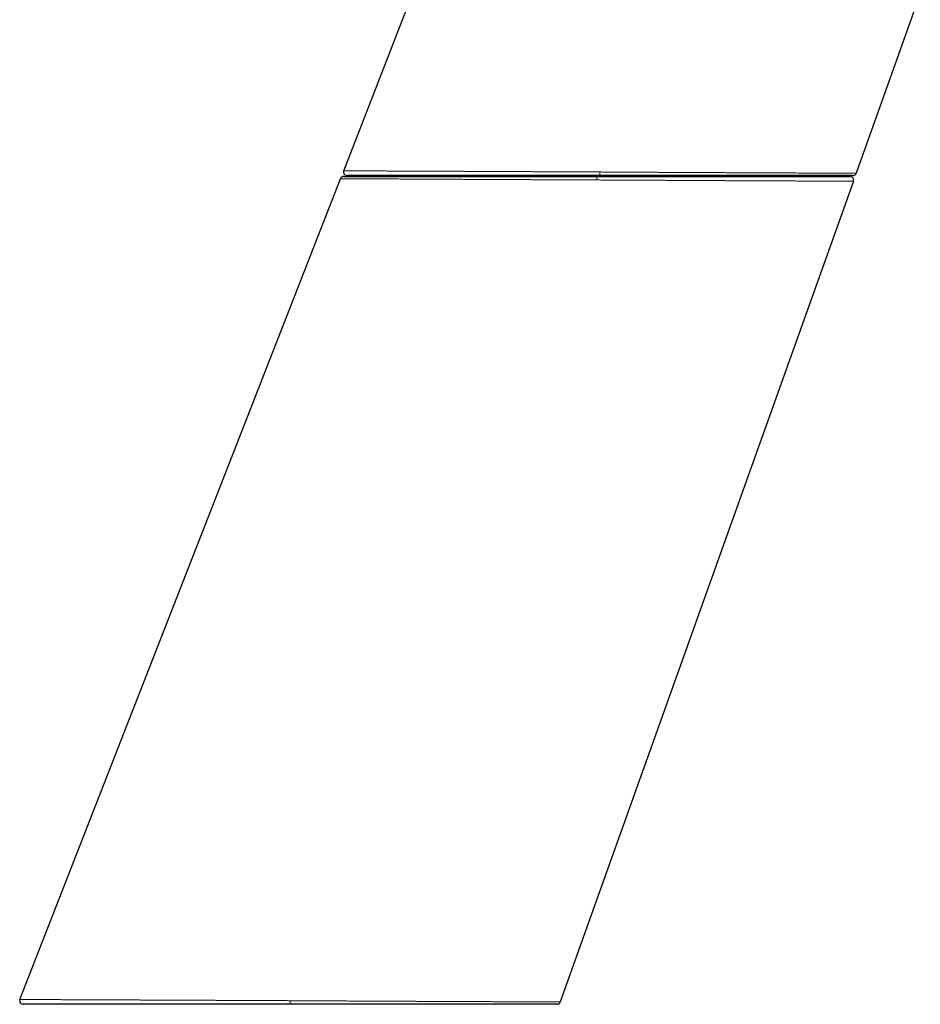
# Model space of a CAD drawing. Header units: millimetres. Extents: x 8 to 800, y 12 to 773.
# Tile 28 of 32: x 546 to 647, y 471 to 582. Entities that reach past the tile are written whole.
import ezdxf

# ---------------------------------------------------------------- set-up
doc = ezdxf.new("R2010")
doc.units = ezdxf.units.MM

msp = doc.modelspace()

# ---------------------------------------------------------------- linework, layer by layer
at = {"color": 7, "linetype": 'Continuous', "lineweight": 30}
for p, q in [((582.3, 564.98), (590.1, 585.05)), ((647.3, 585.05), (640.07, 564.71)), ((545.79, 471.54), (581.93, 564.09)), ((594.89, 564.44), (594.89, 564.34)), ((599.89, 564.34), (599.89, 564.44)), ((639.77, 563.81), (606.71, 471.26))]:
    msp.add_line(p, q, dxfattribs=at)
at = {"color": 252, "linetype": 'Continuous', "lineweight": 0}
for p, q in [((595.39, 564.44), (595.39, 564.34)), ((599.39, 564.34), (599.39, 564.44)), ((611.18, 564.85), (611.18, 564.44))]:
    msp.add_line(p, q, dxfattribs=at)
at = {"color": 252, "linetype": 'Continuous', "lineweight": 0, "flags": 128}
for points in [[(610.85, 563.95), (610.85, 563.99), (610.85, 564.03), (610.85, 564.07), (610.85, 564.11), (610.85, 564.14), (610.85, 564.18), (610.85, 564.21), (610.85, 564.24), (610.85, 564.27), (610.85, 564.29), (610.85, 564.31), (610.85, 564.32), (610.85, 564.33), (610.85, 564.34), (610.85, 564.34)], [(576.25, 471), (576.25, 471), (576.25, 471.01), (576.25, 471.02), (576.25, 471.03), (576.25, 471.05), (576.25, 471.08), (576.25, 471.1), (576.25, 471.13), (576.25, 471.17), (576.25, 471.2), (576.25, 471.24), (576.25, 471.28), (576.25, 471.32), (576.25, 471.36), (576.25, 471.4)]]:
    msp.add_lwpolyline(points, dxfattribs=at)
at = {"color": 7, "linetype": 'Continuous', "lineweight": 30}
for centre, start, end in [((582.3, 563.94), 90, 158.6693), ((582.67, 564.84), 158.7636, 270), ((639.39, 563.94), 340.3397, 90), ((639.7, 564.84), 270, 340.434), ((546.16, 471.4), 158.6693, 270), ((606.33, 471.4), 270, 340.3397)]:
    msp.add_arc(centre, 0.4, start, end, dxfattribs=at)
at = {"color": 252, "linetype": 'Continuous', "lineweight": 0}
for points, knots in [([(610.85, 563.95), (610.85, 563.95), (610.67, 563.95), (610.32, 563.95), (609.79, 563.95), (609.25, 563.95), (608.7, 563.96), (608.14, 563.96), (607.59, 563.96), (607.03, 563.97), (606.44, 563.97), (605.82, 563.97), (605.16, 563.98), (604.57, 563.98), (604.05, 563.98), (603.6, 563.98), (603.1, 563.99), (602.57, 563.99), (601.99, 563.99), (601.42, 563.99), (600.84, 564), (600.23, 564), (599.61, 564), (599.04, 564.01), (598.52, 564.01), (598.06, 564.01), (597.6, 564.01), (597.11, 564.02), (596.59, 564.02), (596.05, 564.02), (595.56, 564.02), (595.12, 564.03), (594.73, 564.03), (594.31, 564.03), (593.86, 564.03), (593.38, 564.03), (592.9, 564.04), (592.42, 564.04), (591.92, 564.04), (591.42, 564.04), (590.96, 564.05), (590.55, 564.05), (590.19, 564.05), (589.83, 564.05), (589.46, 564.05), (589.07, 564.05), (588.66, 564.06), (588.3, 564.06), (587.97, 564.06), (587.69, 564.06), (587.39, 564.06), (587.07, 564.06), (586.73, 564.06), (586.41, 564.07), (586.08, 564.07), (585.75, 564.07), (585.42, 564.07), (585.13, 564.07), (584.88, 564.07), (584.66, 564.07), (584.44, 564.07), (584.22, 564.08), (584, 564.08), (583.77, 564.08), (583.56, 564.08), (583.36, 564.08), (583.18, 564.08), (583.01, 564.08), (582.86, 564.08), (582.71, 564.08), (582.58, 564.08), (582.46, 564.08), (582.35, 564.08), (582.25, 564.08), (582.17, 564.08), (582.09, 564.08), (582.03, 564.08), (581.99, 564.09), (581.95, 564.09), (581.93, 564.09), (581.93, 564.09), (581.93, 564.09)], [0, 0, 0, 0, 0.000001, 0.011658, 0.023316, 0.034973, 0.047278, 0.059587, 0.071897, 0.084205, 0.09651, 0.111256, 0.126004, 0.140751, 0.151008, 0.161266, 0.171524, 0.184744, 0.197968, 0.211191, 0.224411, 0.239228, 0.254047, 0.268864, 0.280184, 0.291506, 0.302828, 0.314148, 0.327964, 0.341781, 0.355597, 0.365855, 0.376113, 0.386371, 0.399592, 0.412815, 0.426038, 0.439259, 0.454076, 0.468895, 0.483711, 0.495031, 0.506352, 0.517673, 0.528992, 0.542807, 0.556623, 0.570438, 0.580694, 0.590951, 0.601207, 0.614426, 0.627647, 0.640869, 0.654087, 0.668902, 0.683718, 0.698532, 0.709849, 0.721168, 0.732486, 0.743803, 0.757614, 0.771427, 0.785238, 0.798491, 0.811743, 0.825007, 0.838271, 0.85158, 0.864892, 0.878204, 0.891513, 0.90487, 0.918227, 0.931851, 0.94548, 0.959113, 0.972746, 0.986376, 1, 1, 1, 1]), ([(582.3, 564.98), (582.3, 564.98), (582.3, 564.98), (582.31, 564.98), (582.33, 564.98), (582.36, 564.98), (582.41, 564.98), (582.47, 564.98), (582.55, 564.98), (582.63, 564.98), (582.73, 564.98), (582.83, 564.98), (582.92, 564.98), (583.02, 564.98), (583.14, 564.98), (583.28, 564.98), (583.42, 564.98), (583.58, 564.98), (583.76, 564.98), (583.97, 564.98), (584.2, 564.98), (584.43, 564.98), (584.64, 564.97), (584.85, 564.97), (585.06, 564.97), (585.28, 564.97), (585.51, 564.97), (585.76, 564.97), (586.01, 564.97), (586.25, 564.97), (586.48, 564.97), (586.72, 564.97), (587, 564.96), (587.31, 564.96), (587.63, 564.96), (587.96, 564.96), (588.31, 564.96), (588.7, 564.96), (589.13, 564.96), (589.53, 564.95), (589.9, 564.95), (590.25, 564.95), (590.6, 564.95), (590.97, 564.95), (591.34, 564.95), (591.72, 564.94), (592.1, 564.94), (592.47, 564.94), (592.82, 564.94), (593.18, 564.94), (593.58, 564.93), (594.03, 564.93), (594.48, 564.93), (594.94, 564.93), (595.44, 564.93), (595.97, 564.92), (596.54, 564.92), (597.07, 564.92), (597.56, 564.92), (598.01, 564.91), (598.47, 564.91), (598.93, 564.91), (599.4, 564.91), (599.87, 564.9), (600.35, 564.9), (600.8, 564.9), (601.23, 564.9), (601.68, 564.9), (602.2, 564.89), (602.77, 564.89), (603.35, 564.89), (603.94, 564.88), (604.52, 564.88), (605.11, 564.88), (605.71, 564.87), (606.31, 564.87), (606.91, 564.87), (607.51, 564.87), (608.12, 564.86), (608.73, 564.86), (609.34, 564.86), (609.96, 564.85), (610.57, 564.85), (610.98, 564.85), (611.18, 564.85), (611.18, 564.85)], [0, 0, 0, 0, 0.000001, 0.014082, 0.028167, 0.042254, 0.05634, 0.07042, 0.083729, 0.097041, 0.110353, 0.123662, 0.132577, 0.141492, 0.153809, 0.16613, 0.178451, 0.190772, 0.203089, 0.217786, 0.232485, 0.247183, 0.258376, 0.26957, 0.280765, 0.291957, 0.303392, 0.314829, 0.326265, 0.3377, 0.346967, 0.356235, 0.368543, 0.380856, 0.393169, 0.405481, 0.41779, 0.432477, 0.447167, 0.461854, 0.47304, 0.484227, 0.495414, 0.5066, 0.518028, 0.529457, 0.540886, 0.552314, 0.561576, 0.570838, 0.583143, 0.595452, 0.607762, 0.62007, 0.632376, 0.647059, 0.661745, 0.676428, 0.687611, 0.698796, 0.709981, 0.721164, 0.73259, 0.744017, 0.755445, 0.766871, 0.776132, 0.785392, 0.798696, 0.811999, 0.825324, 0.838652, 0.85198, 0.865305, 0.878701, 0.892101, 0.9055, 0.918896, 0.932385, 0.945876, 0.959365, 0.972909, 0.986455, 0.999999, 1, 1, 1, 1]), ([(611.18, 564.85), (611.18, 564.85), (611.36, 564.85), (611.71, 564.84), (612.24, 564.84), (612.8, 564.84), (613.4, 564.84), (614.04, 564.83), (614.67, 564.83), (615.3, 564.83), (615.9, 564.82), (616.46, 564.82), (616.98, 564.82), (617.48, 564.81), (617.96, 564.81), (618.41, 564.81), (618.9, 564.81), (619.44, 564.8), (620.01, 564.8), (620.58, 564.8), (621.17, 564.8), (621.78, 564.79), (622.4, 564.79), (622.97, 564.79), (623.48, 564.78), (623.95, 564.78), (624.4, 564.78), (624.89, 564.78), (625.41, 564.77), (625.95, 564.77), (626.44, 564.77), (626.88, 564.77), (627.27, 564.77), (627.69, 564.76), (628.14, 564.76), (628.63, 564.76), (629.1, 564.76), (629.59, 564.75), (630.08, 564.75), (630.59, 564.75), (631.04, 564.75), (631.45, 564.74), (631.81, 564.74), (632.17, 564.74), (632.54, 564.74), (632.94, 564.74), (633.34, 564.74), (633.71, 564.73), (634.03, 564.73), (634.31, 564.73), (634.61, 564.73), (634.93, 564.73), (635.27, 564.73), (635.6, 564.73), (635.93, 564.72), (636.25, 564.72), (636.58, 564.72), (636.87, 564.72), (637.12, 564.72), (637.35, 564.72), (637.56, 564.72), (637.78, 564.72), (638.01, 564.71), (638.23, 564.71), (638.44, 564.71), (638.64, 564.71), (638.83, 564.71), (639.01, 564.71), (639.18, 564.71), (639.34, 564.71), (639.48, 564.71), (639.59, 564.71), (639.69, 564.71), (639.77, 564.71), (639.84, 564.71), (639.91, 564.71), (639.97, 564.71), (640.02, 564.71), (640.05, 564.71), (640.07, 564.71), (640.07, 564.71), (640.07, 564.71)], [0, 0, 0, 0, 0.000001, 0.01162, 0.023239, 0.034857, 0.048881, 0.062911, 0.076942, 0.090971, 0.104995, 0.116756, 0.128519, 0.14028, 0.150536, 0.160793, 0.171049, 0.184268, 0.19749, 0.210711, 0.22393, 0.238745, 0.253563, 0.268378, 0.279697, 0.291018, 0.302339, 0.313658, 0.327473, 0.341289, 0.355104, 0.365367, 0.375631, 0.385894, 0.399121, 0.412351, 0.425581, 0.438809, 0.453633, 0.46846, 0.483284, 0.49461, 0.505937, 0.517265, 0.52859, 0.542413, 0.556237, 0.57006, 0.580325, 0.590591, 0.600856, 0.614086, 0.627319, 0.640552, 0.653782, 0.668609, 0.683438, 0.698266, 0.709593, 0.720922, 0.73225, 0.743577, 0.757401, 0.771226, 0.78505, 0.798319, 0.811588, 0.826222, 0.840861, 0.855501, 0.87014, 0.884774, 0.895917, 0.907062, 0.918206, 0.931817, 0.945429, 0.95904, 0.972693, 0.986347, 1, 1, 1, 1]), ([(639.77, 563.81), (639.77, 563.81), (639.77, 563.81), (639.76, 563.81), (639.74, 563.81), (639.7, 563.81), (639.66, 563.81), (639.6, 563.81), (639.54, 563.81), (639.46, 563.81), (639.38, 563.81), (639.28, 563.81), (639.19, 563.81), (639.08, 563.81), (638.96, 563.81), (638.83, 563.81), (638.67, 563.81), (638.51, 563.81), (638.33, 563.81), (638.14, 563.81), (637.95, 563.81), (637.75, 563.81), (637.54, 563.82), (637.32, 563.82), (637.08, 563.82), (636.8, 563.82), (636.5, 563.82), (636.21, 563.82), (635.94, 563.82), (635.68, 563.82), (635.41, 563.82), (635.14, 563.83), (634.86, 563.83), (634.56, 563.83), (634.26, 563.83), (633.97, 563.83), (633.7, 563.83), (633.41, 563.83), (633.08, 563.84), (632.72, 563.84), (632.35, 563.84), (631.97, 563.84), (631.56, 563.84), (631.11, 563.84), (630.63, 563.85), (630.18, 563.85), (629.76, 563.85), (629.37, 563.85), (628.98, 563.85), (628.57, 563.86), (628.16, 563.86), (627.74, 563.86), (627.32, 563.86), (626.92, 563.86), (626.54, 563.87), (626.14, 563.87), (625.7, 563.87), (625.22, 563.87), (624.73, 563.88), (624.24, 563.88), (623.71, 563.88), (623.14, 563.88), (622.53, 563.89), (621.96, 563.89), (621.44, 563.89), (620.97, 563.89), (620.49, 563.9), (620, 563.9), (619.51, 563.9), (619.01, 563.9), (618.51, 563.91), (618.04, 563.91), (617.6, 563.91), (617.2, 563.91), (616.8, 563.92), (616.33, 563.92), (615.78, 563.92), (615.15, 563.92), (614.51, 563.93), (613.87, 563.93), (613.25, 563.93), (612.64, 563.94), (612.04, 563.94), (611.45, 563.94), (611.05, 563.95), (610.85, 563.95), (610.85, 563.95)], [0, 0, 0, 0, 0.000001, 0.014652, 0.029304, 0.043954, 0.056303, 0.068655, 0.081008, 0.09336, 0.105709, 0.116904, 0.1281, 0.139297, 0.150492, 0.163347, 0.176207, 0.189068, 0.201927, 0.214782, 0.227103, 0.239428, 0.251753, 0.264077, 0.276398, 0.2911, 0.305804, 0.320506, 0.331703, 0.342902, 0.3541, 0.365297, 0.376737, 0.388178, 0.399619, 0.411058, 0.42033, 0.429602, 0.441924, 0.454249, 0.466576, 0.478902, 0.491224, 0.505928, 0.520634, 0.535337, 0.546536, 0.557736, 0.568936, 0.580135, 0.591577, 0.60302, 0.614464, 0.625905, 0.635179, 0.644453, 0.656774, 0.669099, 0.681425, 0.69375, 0.706071, 0.720774, 0.735478, 0.750181, 0.761379, 0.772579, 0.783779, 0.794978, 0.80642, 0.817863, 0.829307, 0.840749, 0.850023, 0.859298, 0.868101, 0.876904, 0.891012, 0.905125, 0.919241, 0.933354, 0.947462, 0.960585, 0.973708, 0.986853, 0.999999, 1, 1, 1, 1]), ([(545.79, 471.54), (545.79, 471.54), (545.79, 471.54), (545.8, 471.54), (545.81, 471.54), (545.84, 471.54), (545.88, 471.54), (545.93, 471.54), (545.99, 471.54), (546.05, 471.54), (546.13, 471.54), (546.21, 471.54), (546.3, 471.54), (546.4, 471.54), (546.52, 471.54), (546.64, 471.54), (546.77, 471.54), (546.91, 471.54), (547.06, 471.54), (547.21, 471.54), (547.36, 471.54), (547.52, 471.54), (547.71, 471.54), (547.92, 471.53), (548.14, 471.53), (548.37, 471.53), (548.6, 471.53), (548.84, 471.53), (549.07, 471.53), (549.32, 471.53), (549.57, 471.53), (549.83, 471.53), (550.1, 471.53), (550.38, 471.52), (550.67, 471.52), (550.96, 471.52), (551.27, 471.52), (551.59, 471.52), (551.9, 471.52), (552.19, 471.52), (552.5, 471.52), (552.86, 471.51), (553.27, 471.51), (553.69, 471.51), (554.11, 471.51), (554.55, 471.51), (555, 471.5), (555.46, 471.5), (555.92, 471.5), (556.4, 471.5), (556.9, 471.5), (557.4, 471.49), (557.91, 471.49), (558.44, 471.49), (558.99, 471.49), (559.54, 471.48), (560.09, 471.48), (560.64, 471.48), (561.18, 471.48), (561.73, 471.47), (562.29, 471.47), (562.85, 471.47), (563.42, 471.47), (564, 471.46), (564.58, 471.46), (565.18, 471.46), (565.78, 471.45), (566.38, 471.45), (567, 471.45), (567.63, 471.45), (568.27, 471.44), (568.92, 471.44), (569.48, 471.44), (569.96, 471.43), (570.39, 471.43), (570.87, 471.43), (571.4, 471.43), (571.93, 471.43), (572.46, 471.42), (572.99, 471.42), (573.57, 471.42), (574.2, 471.41), (574.88, 471.41), (575.57, 471.41), (576.02, 471.41), (576.25, 471.4), (576.25, 471.4)], [0, 0, 0, 0, 0.000001, 0.012319, 0.024639, 0.036961, 0.049282, 0.061599, 0.072623, 0.083647, 0.094672, 0.105695, 0.116889, 0.128084, 0.139279, 0.150473, 0.161908, 0.173345, 0.184783, 0.196218, 0.205487, 0.214755, 0.227074, 0.239397, 0.251721, 0.264044, 0.276363, 0.287388, 0.298414, 0.309441, 0.320466, 0.331661, 0.342858, 0.354056, 0.365251, 0.376689, 0.388128, 0.399568, 0.411006, 0.420276, 0.429547, 0.442723, 0.455901, 0.46908, 0.482256, 0.495444, 0.508634, 0.521824, 0.535011, 0.548435, 0.561862, 0.575289, 0.588714, 0.602628, 0.616545, 0.630463, 0.644377, 0.657553, 0.670732, 0.683911, 0.697088, 0.710275, 0.723465, 0.736656, 0.749843, 0.763268, 0.776696, 0.790124, 0.803549, 0.817465, 0.831384, 0.845304, 0.85922, 0.867584, 0.875948, 0.887103, 0.898259, 0.909414, 0.9206, 0.931787, 0.942973, 0.957215, 0.971457, 0.985728, 0.999999, 1, 1, 1, 1]), ([(576.25, 471.4), (576.25, 471.4), (576.46, 471.4), (576.88, 471.4), (577.51, 471.4), (578.14, 471.39), (578.77, 471.39), (579.4, 471.39), (580.03, 471.39), (580.67, 471.38), (581.29, 471.38), (581.9, 471.38), (582.49, 471.37), (583.07, 471.37), (583.64, 471.37), (584.2, 471.37), (584.75, 471.36), (585.29, 471.36), (585.82, 471.36), (586.34, 471.35), (586.88, 471.35), (587.42, 471.35), (587.95, 471.35), (588.48, 471.34), (589.01, 471.34), (589.53, 471.34), (590.05, 471.34), (590.55, 471.33), (591.06, 471.33), (591.55, 471.33), (592.07, 471.33), (592.6, 471.33), (593.15, 471.32), (593.69, 471.32), (594.23, 471.32), (594.76, 471.32), (595.27, 471.31), (595.77, 471.31), (596.25, 471.31), (596.7, 471.31), (597.11, 471.3), (597.49, 471.3), (597.86, 471.3), (598.23, 471.3), (598.6, 471.3), (598.95, 471.3), (599.3, 471.29), (599.65, 471.29), (599.99, 471.29), (600.33, 471.29), (600.65, 471.29), (601, 471.29), (601.35, 471.29), (601.72, 471.28), (602.07, 471.28), (602.41, 471.28), (602.72, 471.28), (603.01, 471.28), (603.28, 471.28), (603.52, 471.28), (603.75, 471.28), (603.97, 471.27), (604.19, 471.27), (604.39, 471.27), (604.59, 471.27), (604.78, 471.27), (604.97, 471.27), (605.14, 471.27), (605.31, 471.27), (605.48, 471.27), (605.65, 471.27), (605.81, 471.27), (605.95, 471.27), (606.05, 471.27), (606.14, 471.27), (606.23, 471.26), (606.32, 471.26), (606.4, 471.26), (606.47, 471.26), (606.53, 471.26), (606.59, 471.26), (606.64, 471.26), (606.68, 471.26), (606.7, 471.26), (606.7, 471.26), (606.71, 471.26)], [0, 0, 0, 0, 0.000001, 0.013195, 0.026394, 0.039593, 0.052792, 0.065986, 0.079287, 0.092591, 0.105895, 0.119197, 0.13142, 0.143647, 0.155875, 0.168103, 0.180326, 0.191808, 0.203291, 0.214773, 0.226835, 0.238901, 0.25097, 0.263038, 0.275104, 0.287166, 0.299132, 0.3111, 0.32307, 0.335039, 0.347004, 0.360667, 0.374333, 0.387999, 0.401662, 0.415586, 0.429509, 0.442696, 0.455883, 0.469069, 0.480083, 0.491099, 0.502114, 0.513128, 0.524234, 0.535342, 0.546451, 0.557557, 0.56887, 0.580185, 0.591499, 0.602812, 0.616619, 0.630427, 0.644233, 0.65742, 0.670609, 0.683797, 0.694811, 0.705828, 0.716844, 0.727859, 0.738966, 0.750075, 0.761184, 0.772292, 0.783605, 0.79492, 0.806236, 0.817549, 0.831356, 0.845164, 0.858971, 0.867324, 0.875678, 0.886819, 0.897961, 0.909102, 0.920274, 0.931447, 0.942619, 0.95695, 0.971281, 0.98564, 1, 1, 1, 1])]:
    msp.add_open_spline(points, degree=3, knots=knots, dxfattribs=at)
at = {"color": 7, "linetype": 'Continuous', "lineweight": 30}
for points, knots in [([(582.3, 564.34), (582.3, 564.34), (582.31, 564.34), (582.33, 564.34), (582.36, 564.34), (582.41, 564.34), (582.47, 564.34), (582.54, 564.34), (582.61, 564.34), (582.69, 564.34), (582.79, 564.34), (582.89, 564.34), (583.01, 564.34), (583.15, 564.34), (583.32, 564.34), (583.5, 564.34), (583.7, 564.34), (583.91, 564.34), (584.13, 564.34), (584.35, 564.34), (584.6, 564.34), (584.85, 564.34), (585.1, 564.34), (585.35, 564.34), (585.6, 564.34), (585.85, 564.34), (586.1, 564.34), (586.37, 564.34), (586.67, 564.34), (587, 564.34), (587.37, 564.34), (587.75, 564.34), (588.15, 564.34), (588.55, 564.34), (588.96, 564.34), (589.37, 564.34), (589.79, 564.34), (590.22, 564.34), (590.64, 564.34), (591.04, 564.34), (591.43, 564.34), (591.82, 564.34), (592.21, 564.34), (592.61, 564.34), (593.05, 564.34), (593.54, 564.34), (594.07, 564.34), (594.61, 564.34), (595.16, 564.34), (595.71, 564.34), (596.26, 564.34), (596.81, 564.34), (597.36, 564.34), (597.92, 564.34), (598.46, 564.34), (598.97, 564.34), (599.45, 564.34), (599.94, 564.34), (600.42, 564.34), (600.91, 564.34), (601.45, 564.34), (602.03, 564.34), (602.66, 564.34), (603.3, 564.34), (603.94, 564.34), (604.5, 564.34), (604.98, 564.34), (605.45, 564.34), (606, 564.34), (606.64, 564.34), (607.27, 564.34), (607.91, 564.34), (608.52, 564.34), (609.12, 564.34), (609.7, 564.34), (610.27, 564.34), (610.66, 564.34), (610.85, 564.34)], [0, 0, 0, 0, 0.014079, 0.028162, 0.042248, 0.056332, 0.070411, 0.082236, 0.094063, 0.105888, 0.117532, 0.129177, 0.140822, 0.155624, 0.170433, 0.185243, 0.200052, 0.214854, 0.228933, 0.243017, 0.257102, 0.271186, 0.285265, 0.29709, 0.308917, 0.320743, 0.332387, 0.344032, 0.355676, 0.370479, 0.385287, 0.400098, 0.414907, 0.42971, 0.443787, 0.457869, 0.471953, 0.486035, 0.500112, 0.511937, 0.523762, 0.535586, 0.547229, 0.558873, 0.570516, 0.585317, 0.600124, 0.614933, 0.629741, 0.644542, 0.658615, 0.672694, 0.686774, 0.700853, 0.714926, 0.726747, 0.738569, 0.75039, 0.76203, 0.773671, 0.78531, 0.800108, 0.814911, 0.829717, 0.84452, 0.859318, 0.868232, 0.877146, 0.891434, 0.905727, 0.920021, 0.934314, 0.948602, 0.96145, 0.974301, 0.987152, 1, 1, 1, 1]), ([(611.18, 564.44), (610.98, 564.44), (610.56, 564.44), (609.93, 564.44), (609.3, 564.44), (608.67, 564.44), (608.07, 564.44), (607.52, 564.44), (606.99, 564.44), (606.47, 564.44), (605.96, 564.44), (605.45, 564.44), (604.89, 564.44), (604.29, 564.44), (603.65, 564.44), (603.01, 564.44), (602.38, 564.44), (601.76, 564.44), (601.16, 564.44), (600.57, 564.44), (599.99, 564.44), (599.42, 564.44), (598.85, 564.44), (598.28, 564.44), (597.72, 564.44), (597.17, 564.44), (596.63, 564.44), (596.08, 564.44), (595.53, 564.44), (594.98, 564.44), (594.44, 564.44), (593.91, 564.44), (593.39, 564.44), (592.9, 564.44), (592.42, 564.44), (591.95, 564.44), (591.49, 564.44), (591.06, 564.44), (590.67, 564.44), (590.3, 564.44), (589.95, 564.44), (589.6, 564.44), (589.27, 564.44), (588.91, 564.44), (588.53, 564.44), (588.13, 564.44), (587.75, 564.44), (587.38, 564.44), (587.03, 564.44), (586.69, 564.44), (586.37, 564.44), (586.07, 564.44), (585.78, 564.44), (585.51, 564.44), (585.27, 564.44), (585.06, 564.44), (584.85, 564.44), (584.65, 564.44), (584.47, 564.44), (584.27, 564.44), (584.08, 564.44), (583.88, 564.44), (583.69, 564.44), (583.53, 564.44), (583.37, 564.44), (583.24, 564.44), (583.12, 564.44), (583.02, 564.44), (582.93, 564.44), (582.85, 564.44), (582.78, 564.44), (582.74, 564.44), (582.7, 564.44), (582.68, 564.44), (582.67, 564.44), (582.67, 564.44)], [0, 0, 0, 0, 0.0140559, 0.0281169, 0.0421797, 0.0562407, 0.0702966, 0.0821031, 0.0939106, 0.105717, 0.1173423, 0.1289685, 0.1405937, 0.1553726, 0.1701574, 0.1849442, 0.199729, 0.2145079, 0.2285637, 0.2426247, 0.2566875, 0.2707485, 0.2848044, 0.2988602, 0.3129212, 0.326984, 0.341045, 0.3551008, 0.3698787, 0.3846626, 0.3994485, 0.4142324, 0.4290103, 0.4430739, 0.4571426, 0.4712131, 0.4852818, 0.4993454, 0.5111582, 0.522972, 0.5347847, 0.5464165, 0.5580492, 0.569681, 0.5844665, 0.5992579, 0.6140514, 0.6288428, 0.6436283, 0.6577047, 0.6717863, 0.6858696, 0.6999512, 0.7140276, 0.7258512, 0.7376758, 0.7494993, 0.7611417, 0.772785, 0.7844274, 0.7992265, 0.8140317, 0.8288388, 0.8436439, 0.8584431, 0.8725078, 0.8865777, 0.9006493, 0.9147192, 0.9287839, 0.9430236, 0.9572686, 0.9715153, 0.9857603, 1, 1, 1, 1]), ([(610.85, 564.34), (611.06, 564.34), (611.48, 564.34), (612.1, 564.34), (612.73, 564.34), (613.35, 564.34), (613.98, 564.34), (614.61, 564.34), (615.23, 564.34), (615.86, 564.34), (616.48, 564.34), (617.1, 564.34), (617.72, 564.34), (618.33, 564.34), (618.94, 564.34), (619.54, 564.34), (620.11, 564.34), (620.64, 564.34), (621.14, 564.34), (621.63, 564.34), (622.11, 564.34), (622.59, 564.34), (623.1, 564.34), (623.66, 564.34), (624.25, 564.34), (624.83, 564.34), (625.41, 564.34), (625.96, 564.34), (626.5, 564.34), (627.03, 564.34), (627.54, 564.34), (628.05, 564.34), (628.53, 564.34), (628.96, 564.34), (629.37, 564.34), (629.77, 564.34), (630.16, 564.34), (630.54, 564.34), (630.95, 564.34), (631.38, 564.34), (631.84, 564.34), (632.28, 564.34), (632.72, 564.34), (633.13, 564.34), (633.52, 564.34), (633.9, 564.34), (634.27, 564.34), (634.62, 564.34), (634.95, 564.34), (635.25, 564.34), (635.52, 564.34), (635.78, 564.34), (636.03, 564.34), (636.27, 564.34), (636.53, 564.34), (636.79, 564.34), (637.06, 564.34), (637.32, 564.34), (637.56, 564.34), (637.78, 564.34), (637.98, 564.34), (638.16, 564.34), (638.33, 564.34), (638.49, 564.34), (638.63, 564.34), (638.76, 564.34), (638.89, 564.34), (638.99, 564.34), (639.09, 564.34), (639.17, 564.34), (639.24, 564.34), (639.29, 564.34), (639.34, 564.34), (639.37, 564.34), (639.39, 564.34), (639.39, 564.34), (639.39, 564.34)], [0, 0, 0, 0, 0.013975, 0.027955, 0.041937, 0.055917, 0.069892, 0.084039, 0.098191, 0.112346, 0.126498, 0.140645, 0.154719, 0.168798, 0.182878, 0.196957, 0.211031, 0.222852, 0.234674, 0.246496, 0.258136, 0.269777, 0.281416, 0.296214, 0.311018, 0.325824, 0.340628, 0.355426, 0.369503, 0.383586, 0.397671, 0.411754, 0.425831, 0.437656, 0.449482, 0.461307, 0.47295, 0.484594, 0.496237, 0.511039, 0.525847, 0.540657, 0.555465, 0.570267, 0.584347, 0.598431, 0.612518, 0.626602, 0.640682, 0.652508, 0.664335, 0.676161, 0.687806, 0.699452, 0.711096, 0.7259, 0.740709, 0.755521, 0.770331, 0.785134, 0.798595, 0.812056, 0.825527, 0.839001, 0.852476, 0.865947, 0.879516, 0.893088, 0.90666, 0.920229, 0.933519, 0.946815, 0.960114, 0.973414, 0.98671, 1, 1, 1, 1]), ([(639.7, 564.44), (639.7, 564.44), (639.69, 564.44), (639.67, 564.44), (639.64, 564.44), (639.59, 564.44), (639.53, 564.44), (639.46, 564.44), (639.39, 564.44), (639.3, 564.44), (639.21, 564.44), (639.11, 564.44), (638.99, 564.44), (638.85, 564.44), (638.68, 564.44), (638.5, 564.44), (638.3, 564.44), (638.09, 564.44), (637.87, 564.44), (637.64, 564.44), (637.4, 564.44), (637.15, 564.44), (636.9, 564.44), (636.65, 564.44), (636.4, 564.44), (636.15, 564.44), (635.9, 564.44), (635.63, 564.44), (635.33, 564.44), (635, 564.44), (634.63, 564.44), (634.25, 564.44), (633.85, 564.44), (633.45, 564.44), (633.04, 564.44), (632.63, 564.44), (632.21, 564.44), (631.78, 564.44), (631.36, 564.44), (630.96, 564.44), (630.57, 564.44), (630.18, 564.44), (629.79, 564.44), (629.39, 564.44), (628.95, 564.44), (628.46, 564.44), (627.93, 564.44), (627.39, 564.44), (626.84, 564.44), (626.29, 564.44), (625.74, 564.44), (625.19, 564.44), (624.64, 564.44), (624.08, 564.44), (623.52, 564.44), (622.94, 564.44), (622.37, 564.44), (621.78, 564.44), (621.2, 564.44), (620.59, 564.44), (619.98, 564.44), (619.34, 564.44), (618.7, 564.44), (618.06, 564.44), (617.43, 564.44), (616.81, 564.44), (616.19, 564.44), (615.58, 564.44), (614.96, 564.44), (614.34, 564.44), (613.71, 564.44), (613.08, 564.44), (612.45, 564.44), (611.82, 564.44), (611.4, 564.44), (611.18, 564.44)], [0, 0, 0, 0, 0.014091, 0.028186, 0.042284, 0.056379, 0.07047, 0.082306, 0.094142, 0.105978, 0.117632, 0.129287, 0.140941, 0.155755, 0.170576, 0.185399, 0.20022, 0.215035, 0.229126, 0.243221, 0.257319, 0.271415, 0.285505, 0.297341, 0.309177, 0.321013, 0.332667, 0.344322, 0.355976, 0.370792, 0.385613, 0.400437, 0.415259, 0.430074, 0.444159, 0.458248, 0.472339, 0.486428, 0.500513, 0.512343, 0.524174, 0.536005, 0.547653, 0.559303, 0.570952, 0.585761, 0.600577, 0.615395, 0.63021, 0.64502, 0.659092, 0.673169, 0.687248, 0.701325, 0.715397, 0.729469, 0.743546, 0.757625, 0.771703, 0.785775, 0.800571, 0.815374, 0.830179, 0.844982, 0.859779, 0.873712, 0.88765, 0.90159, 0.915528, 0.929462, 0.943566, 0.957675, 0.971786, 0.985896, 1, 1, 1, 1]), ([(576.25, 471), (576.04, 471), (575.63, 471), (575.01, 471), (574.39, 471), (573.81, 471), (573.25, 471), (572.74, 471), (572.22, 471), (571.71, 471), (571.19, 471), (570.68, 471), (570.16, 471), (569.62, 471), (569.05, 471), (568.45, 471), (567.85, 471), (567.25, 471), (566.66, 471), (566.07, 471), (565.48, 471), (564.89, 471), (564.31, 471), (563.72, 471), (563.14, 471), (562.56, 471), (561.99, 471), (561.42, 471), (560.86, 471), (560.34, 471), (559.87, 471), (559.44, 471), (559.01, 471), (558.58, 471), (558.16, 471), (557.75, 471), (557.34, 471), (556.94, 471), (556.54, 471), (556.14, 471), (555.75, 471), (555.34, 471), (554.91, 471), (554.46, 471), (554.02, 471), (553.59, 471), (553.17, 471), (552.78, 471), (552.44, 471), (552.12, 471), (551.82, 471), (551.52, 471), (551.22, 471), (550.94, 471), (550.66, 471), (550.39, 471), (550.12, 471), (549.87, 471), (549.62, 471), (549.37, 471), (549.14, 471), (548.91, 471), (548.7, 471), (548.48, 471), (548.27, 471), (548.06, 471), (547.87, 471), (547.69, 471), (547.53, 471), (547.38, 471), (547.24, 471), (547.11, 471), (546.98, 471), (546.86, 471), (546.75, 471), (546.64, 471), (546.54, 471), (546.46, 471), (546.38, 471), (546.31, 471), (546.26, 471), (546.22, 471), (546.19, 471), (546.17, 471), (546.17, 471), (546.16, 471)], [0, 0, 0, 0, 0.013112, 0.026226, 0.039341, 0.052452, 0.063458, 0.074465, 0.085472, 0.096478, 0.107536, 0.118596, 0.129657, 0.140715, 0.153859, 0.167005, 0.180151, 0.193295, 0.206529, 0.219766, 0.233003, 0.246237, 0.259842, 0.27345, 0.287058, 0.300663, 0.314368, 0.328077, 0.341785, 0.355491, 0.36648, 0.37747, 0.388461, 0.39945, 0.410492, 0.421535, 0.432579, 0.44362, 0.454794, 0.46597, 0.477145, 0.488319, 0.50198, 0.515647, 0.529317, 0.542987, 0.556654, 0.570315, 0.581305, 0.592296, 0.603288, 0.614278, 0.625321, 0.636365, 0.64741, 0.658452, 0.669627, 0.680804, 0.69198, 0.703155, 0.714386, 0.725618, 0.73685, 0.74808, 0.760439, 0.772799, 0.785158, 0.796148, 0.807139, 0.818131, 0.829121, 0.840164, 0.851208, 0.862253, 0.873296, 0.885901, 0.89851, 0.91112, 0.923728, 0.936334, 0.949064, 0.961799, 0.974535, 0.987269, 1, 1, 1, 1]), ([(606.33, 471), (606.33, 471), (606.33, 471), (606.3, 471), (606.27, 471), (606.22, 471), (606.15, 471), (606.07, 471), (605.97, 471), (605.86, 471), (605.74, 471), (605.6, 471), (605.44, 471), (605.28, 471), (605.09, 471), (604.9, 471), (604.7, 471), (604.5, 471), (604.3, 471), (604.1, 471), (603.88, 471), (603.66, 471), (603.43, 471), (603.18, 471), (602.91, 471), (602.64, 471), (602.35, 471), (602.06, 471), (601.74, 471), (601.39, 471), (601.02, 471), (600.64, 471), (600.25, 471), (599.86, 471), (599.49, 471), (599.13, 471), (598.76, 471), (598.39, 471), (598.02, 471), (597.63, 471), (597.22, 471), (596.8, 471), (596.37, 471), (595.93, 471), (595.49, 471), (595.02, 471), (594.51, 471), (593.98, 471), (593.44, 471), (592.89, 471), (592.36, 471), (591.86, 471), (591.38, 471), (590.89, 471), (590.41, 471), (589.92, 471), (589.42, 471), (588.9, 471), (588.37, 471), (587.84, 471), (587.3, 471), (586.75, 471), (586.18, 471), (585.57, 471), (584.94, 471), (584.3, 471), (583.66, 471), (583.01, 471), (582.36, 471), (581.71, 471), (581.05, 471), (580.4, 471), (579.76, 471), (579.16, 471), (578.58, 471), (578, 471), (577.41, 471), (576.83, 471), (576.44, 471), (576.25, 471)], [0, 0, 0, 0, 0.014018, 0.028041, 0.042066, 0.056089, 0.070107, 0.084299, 0.098496, 0.112694, 0.126891, 0.141082, 0.155158, 0.169238, 0.18332, 0.1974, 0.211475, 0.223297, 0.235121, 0.246943, 0.258584, 0.270227, 0.281868, 0.294199, 0.306536, 0.318874, 0.331213, 0.343549, 0.35588, 0.369951, 0.384027, 0.398105, 0.412181, 0.426252, 0.438071, 0.449891, 0.46171, 0.473348, 0.484987, 0.496624, 0.508952, 0.521285, 0.53362, 0.545954, 0.558287, 0.570615, 0.584683, 0.598756, 0.612831, 0.626904, 0.640972, 0.652789, 0.664607, 0.676423, 0.688059, 0.699695, 0.711331, 0.723656, 0.735986, 0.748319, 0.760651, 0.772981, 0.785307, 0.799375, 0.813448, 0.827523, 0.841596, 0.855664, 0.869732, 0.883806, 0.897881, 0.911954, 0.926022, 0.938348, 0.950678, 0.963011, 0.975344, 0.987674, 1, 1, 1, 1])]:
    msp.add_open_spline(points, degree=3, knots=knots, dxfattribs=at)

doc.saveas('drawing.dxf')
